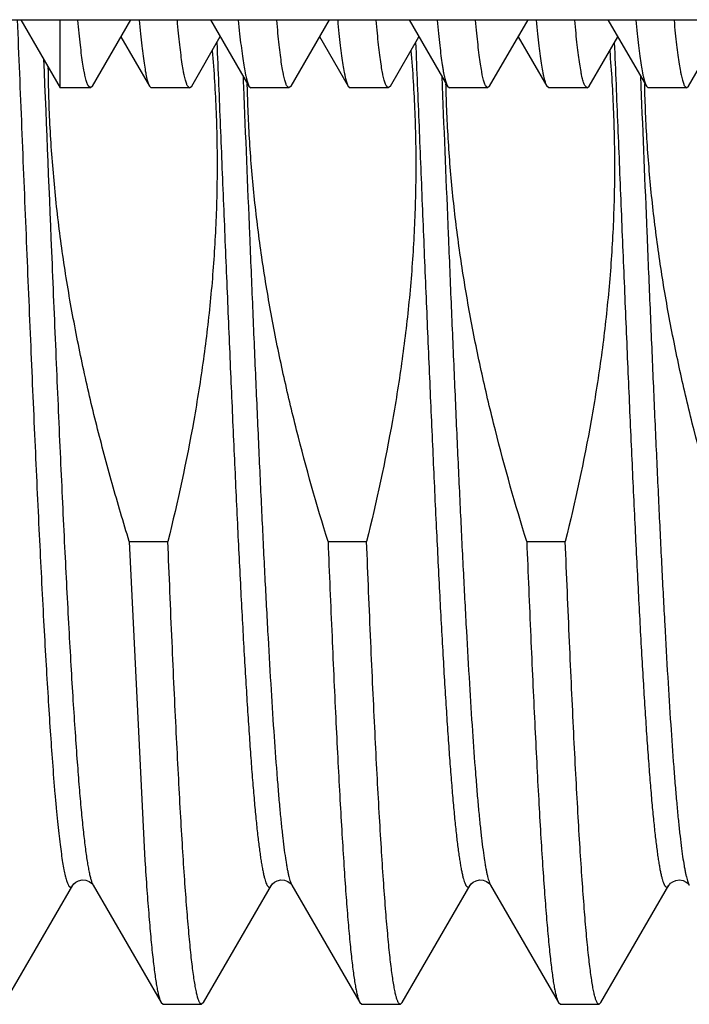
# Model space of a CAD drawing. Header units: inches. Extents: x 0.2 to 16.8, y 0.2 to 10.8.
# Tile 9 of 98: x 2.1405 to 2.2107, y 5.6192 to 5.7224. Entities that reach past the tile are written whole.
import ezdxf

# ---------------------------------------------------------------- set-up
doc = ezdxf.new("R2010")
doc.units = ezdxf.units.IN
doc.header["$LTSCALE"] = 0.935
doc.header["$MEASUREMENT"] = 0
doc.layers.get('0').update_dxf_attribs({"linetype": 'CONTINUOUS'})

msp = doc.modelspace()

# ---------------------------------------------------------------- linework, layer by layer
at = {"color": 7, "linetype": 'CONTINUOUS'}
for p, q in [((2.1175032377, 5.7224409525), (2.2432286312, 5.7224409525)), ((2.140649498, 5.7224409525), (2.1447698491, 5.715304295)), ((2.1447698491, 5.715304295), (2.1447698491, 5.7224409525)), ((2.1481467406, 5.7154873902), (2.152170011, 5.7224409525)), ((2.160530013, 5.7224409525), (2.1645639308, 5.7154711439)), ((2.168973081, 5.7154930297), (2.1729940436, 5.7224409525)), ((2.1813397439, 5.7224409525), (2.1853617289, 5.71548997)), ((2.1897932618, 5.7154888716), (2.1938172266, 5.7224409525)), ((2.2021971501, 5.7224409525), (2.2062297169, 5.7154739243)), ((2.2106240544, 5.7154706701), (2.2146571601, 5.7224409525)), ((2.1511319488, 5.7206470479), (2.154128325, 5.7154674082)), ((2.1585613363, 5.715491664), (2.1615564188, 5.7206677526)), ((2.1719689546, 5.720669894), (2.1749670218, 5.7154904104)), ((2.1793833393, 5.7154919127), (2.1823723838, 5.7206565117)), ((2.1927897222, 5.720665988), (2.195798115, 5.71546582)), ((2.2002269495, 5.7154815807), (2.2032254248, 5.7206646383)), ((2.1479371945, 5.715304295), (2.1447698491, 5.715304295)), ((2.1479371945, 5.715304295), (2.147698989, 5.7155217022)), ((2.1481471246, 5.7154873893), (2.1479371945, 5.715304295)), ((2.1541284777, 5.7154674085), (2.1543189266, 5.715304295)), ((2.1583440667, 5.715304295), (2.1543189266, 5.715304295)), ((2.1583440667, 5.715304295), (2.1580994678, 5.7155431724)), ((2.1583440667, 5.715304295), (2.1585614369, 5.7154916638)), ((2.1643894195, 5.7154674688), (2.1643836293, 5.7157350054)), ((2.1643933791, 5.7152966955), (2.1643894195, 5.7154674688)), ((2.1645639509, 5.7154711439), (2.1647552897, 5.715304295)), ((2.1687552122, 5.715304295), (2.1647552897, 5.715304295)), ((2.1687552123, 5.715304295), (2.1685127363, 5.7155431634)), ((2.168973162, 5.7154930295), (2.1687552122, 5.715304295)), ((2.1749669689, 5.7154904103), (2.175180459, 5.715304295)), ((2.179167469, 5.715304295), (2.175180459, 5.715304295)), ((2.179167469, 5.715304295), (2.1789279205, 5.7155431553)), ((2.1793834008, 5.7154919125), (2.179167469, 5.715304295)), ((2.1852217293, 5.7154870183), (2.1852172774, 5.7156919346)), ((2.1852261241, 5.7152969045), (2.1852217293, 5.7154870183)), ((2.1853616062, 5.7154899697), (2.1855779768, 5.715304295)), ((2.1895814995, 5.715304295), (2.1855779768, 5.715304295)), ((2.1895814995, 5.715304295), (2.1893450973, 5.7155431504)), ((2.1897933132, 5.7154888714), (2.1895814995, 5.715304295)), ((2.1959861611, 5.715304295), (2.1957982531, 5.7154658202)), ((2.2000174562, 5.715304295), (2.1959861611, 5.715304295)), ((2.2000174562, 5.715304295), (2.1997800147, 5.7155359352)), ((2.2000174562, 5.715304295), (2.2002267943, 5.7154815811)), ((2.2060548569, 5.7154702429), (2.2060490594, 5.7157383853)), ((2.2060588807, 5.7152966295), (2.2060548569, 5.7154702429)), ((2.2062297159, 5.7154739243), (2.206423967, 5.715304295)), ((2.210431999, 5.715304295), (2.206423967, 5.715304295)), ((2.2102012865, 5.7155431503), (2.210431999, 5.715304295)), ((2.210431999, 5.715304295), (2.2106239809, 5.7154706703)), ((2.1520166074, 5.6677249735), (2.156058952, 5.6677249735)), ((2.1520166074, 5.6677249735), (2.1536484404, 5.6342848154)), ((2.1728493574, 5.6677249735), (2.176891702, 5.6677249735)), ((2.1936821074, 5.6677249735), (2.197724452, 5.6677249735)), ((2.1389685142, 5.6193670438), (2.1460951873, 5.6316842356)), ((2.1482265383, 5.6316842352), (2.1553532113, 5.6193670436)), ((2.1598012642, 5.6193670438), (2.1669279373, 5.6316842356)), ((2.1690592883, 5.6316842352), (2.1761859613, 5.6193670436)), ((2.1806340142, 5.6193670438), (2.1877606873, 5.6316842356)), ((2.1898920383, 5.6316842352), (2.1970187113, 5.6193670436)), ((2.2014667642, 5.6193670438), (2.2085934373, 5.6316842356)), ((2.210708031, 5.6317108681), (2.2107246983, 5.6316843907)), ((2.1553532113, 5.6193670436), (2.1555560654, 5.6191916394)), ((2.1555560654, 5.6191916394), (2.15959841, 5.6191916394)), ((2.1598012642, 5.6193670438), (2.15959841, 5.6191916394)), ((2.1761859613, 5.6193670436), (2.1763888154, 5.6191916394)), ((2.1763888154, 5.6191916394), (2.18043116, 5.6191916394)), ((2.1806340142, 5.6193670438), (2.18043116, 5.6191916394)), ((2.1970187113, 5.6193670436), (2.1972215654, 5.6191916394)), ((2.1972215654, 5.6191916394), (2.20126391, 5.6191916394)), ((2.2014667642, 5.6193670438), (2.20126391, 5.6191916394))]:
    msp.add_line(p, q, dxfattribs=at)
at = {"color": 9, "linetype": 'CONTINUOUS'}
for p, q in [((2.1639373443, 5.7165548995), (2.1639650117, 5.7158757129)), ((2.1847718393, 5.7165120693), (2.1848143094, 5.7154693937)), ((2.2056027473, 5.7165572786), (2.2056477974, 5.7154512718)), ((2.1639650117, 5.7158757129), (2.1639824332, 5.715447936)), ((2.2106513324, 5.631831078), (2.2107246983, 5.6316843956))]:
    msp.add_line(p, q, dxfattribs=at)
at = {"color": 7, "linetype": 'CONTINUOUS'}
for points in [[(2.1460952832, 5.6316844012), (2.1461189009, 5.6317210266), (2.1462073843, 5.631828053), (2.1463949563, 5.631987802), (2.1466995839, 5.6321472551), (2.1470753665, 5.6322295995), (2.1474559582, 5.6321977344), (2.1478061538, 5.6320626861), (2.1480490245, 5.6318912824), (2.1481762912, 5.631756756), (2.148224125, 5.6316883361), (2.14822669, 5.6316839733)], [(2.1669280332, 5.6316844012), (2.1669516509, 5.6317210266), (2.1670401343, 5.631828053), (2.1672277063, 5.631987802), (2.1675323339, 5.6321472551), (2.1679081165, 5.6322295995), (2.1682887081, 5.6321977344), (2.1686389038, 5.6320626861), (2.1688817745, 5.6318912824), (2.1690090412, 5.631756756), (2.169056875, 5.6316883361), (2.16905944, 5.6316839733)], [(2.1877607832, 5.6316844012), (2.1877844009, 5.6317210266), (2.1878728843, 5.631828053), (2.1880604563, 5.631987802), (2.1883650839, 5.6321472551), (2.1887408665, 5.6322295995), (2.1891214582, 5.6321977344), (2.1894716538, 5.6320626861), (2.1897145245, 5.6318912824), (2.1898417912, 5.631756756), (2.189889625, 5.6316883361), (2.18989219, 5.6316839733)], [(2.2085932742, 5.6316839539), (2.20859685, 5.6316899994), (2.2086447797, 5.6317581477), (2.2087670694, 5.6318877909), (2.2089960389, 5.6320527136), (2.2093284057, 5.6321888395), (2.2096985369, 5.6322319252), (2.210069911, 5.6321650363), (2.2103862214, 5.6320138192)], [(2.2103862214, 5.6320138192), (2.2105905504, 5.631850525), (2.210691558, 5.6317343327), (2.210708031, 5.6317108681)]]:
    msp.add_lwpolyline(points, dxfattribs=at)
at = {"color": 9, "linetype": 'CONTINUOUS'}
for points, knots in [([(2.1402658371, 5.7224474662), (2.1404202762, 5.7186791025), (2.1407261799, 5.7111538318), (2.1411827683, 5.6999557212), (2.1416391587, 5.68900827), (2.1420951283, 5.6785227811), (2.1425504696, 5.6687016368), (2.1429394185, 5.6610203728), (2.1432546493, 5.6553487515), (2.143483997, 5.6514986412), (2.143713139, 5.6479453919), (2.1438733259, 5.6456780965), (2.1439541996, 5.6445969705)], [0, 0, 0, 0, 0.1451694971, 0.2898937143, 0.4313835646, 0.56691274, 0.6938707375, 0.809813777, 0.8629487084, 0.9125130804, 0.9582702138, 1, 1, 1, 1]), ([(2.1611966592, 5.7200506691), (2.1613163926, 5.7171202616), (2.1615544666, 5.7112659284), (2.1619105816, 5.7025282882), (2.1622666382, 5.6939120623), (2.1626225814, 5.685517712), (2.1629783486, 5.6774431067), (2.1633338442, 5.669782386), (2.1636889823, 5.6626248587), (2.1639917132, 5.6570135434), (2.164236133, 5.6528382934), (2.1644146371, 5.6499635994), (2.164593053, 5.6472726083), (2.1647713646, 5.6447731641), (2.1649495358, 5.6424725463), (2.1651275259, 5.6403774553), (2.1653052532, 5.6384939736), (2.1654826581, 5.6368275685), (2.1656356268, 5.6355774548), (2.1657596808, 5.6346898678), (2.1658488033, 5.6341089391), (2.1659378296, 5.6335854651), (2.1660267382, 5.6331198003), (2.1661154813, 5.6327122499), (2.1662039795, 5.6323629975), (2.1662921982, 5.6320722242), (2.1663692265, 5.6318677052), (2.1664323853, 5.6317346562), (2.1664768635, 5.6316556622), (2.1665213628, 5.6315912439), (2.1665660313, 5.6315413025), (2.1666111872, 5.6315057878), (2.1666573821, 5.6314850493), (2.1667046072, 5.6314802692), (2.1667514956, 5.631491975), (2.1667971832, 5.6315190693), (2.1668420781, 5.6315606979), (2.1668866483, 5.6316167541), (2.1669140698, 5.6316602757), (2.1669279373, 5.6316842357)], [0, 0, 0, 0, 0.0985968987, 0.1969741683, 0.29398663, 0.3885051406, 0.4794296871, 0.5657026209, 0.646320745, 0.7203476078, 0.7546176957, 0.7869247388, 0.8171752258, 0.845281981, 0.8711644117, 0.8947486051, 0.9159678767, 0.9347635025, 0.9510850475, 0.9583048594, 0.9648918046, 0.970842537, 0.9761548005, 0.9808279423, 0.984862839, 0.9882635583, 0.9910395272, 0.9921992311, 0.9932118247, 0.994084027, 0.994826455, 0.9954564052, 0.9960020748, 0.9965061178, 0.9970216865, 0.9975987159, 0.9982735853, 0.9990693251, 1, 1, 1, 1]), ([(2.1820288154, 5.7200652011), (2.1821485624, 5.7171345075), (2.1823866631, 5.71127955), (2.1827428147, 5.7025409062), (2.1830989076, 5.6939235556), (2.1834548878, 5.6855279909), (2.183810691, 5.6774521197), (2.1841662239, 5.6697901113), (2.184521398, 5.6626313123), (2.1848241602, 5.6570189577), (2.185068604, 5.6528429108), (2.1852471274, 5.6499676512), (2.1854255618, 5.647276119), (2.1856038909, 5.6447761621), (2.185782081, 5.6424750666), (2.1859600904, 5.6403795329), (2.1861378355, 5.6384956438), (2.1863152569, 5.6368288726), (2.1864682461, 5.6355784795), (2.1865923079, 5.6346906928), (2.1866814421, 5.6341096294), (2.186770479, 5.6335860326), (2.1868593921, 5.6331202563), (2.1869481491, 5.6327126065), (2.1870366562, 5.6323632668), (2.1871248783, 5.6320724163), (2.1872019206, 5.6318678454), (2.1872650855, 5.6317347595), (2.1873095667, 5.6316557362), (2.1873540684, 5.6315912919), (2.1873987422, 5.6315413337), (2.1874439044, 5.6315058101), (2.1874901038, 5.6314850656), (2.1875373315, 5.6314802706), (2.1875842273, 5.6314919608), (2.187629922, 5.631519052), (2.1876748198, 5.6315606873), (2.187719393, 5.6316167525), (2.1877468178, 5.6316602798), (2.1877606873, 5.6316842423)], [0, 0, 0, 0, 0.0985904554, 0.1969630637, 0.2939724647, 0.3884892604, 0.4794133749, 0.5656867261, 0.6463061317, 0.7203347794, 0.7546059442, 0.7869139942, 0.8171656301, 0.8452736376, 0.8711571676, 0.8947424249, 0.9159628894, 0.9347595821, 0.9510819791, 0.958302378, 0.9648896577, 0.9708407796, 0.9761535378, 0.9808269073, 0.9848621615, 0.988263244, 0.991039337, 0.9921991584, 0.9932119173, 0.9940842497, 0.9948267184, 0.9954566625, 0.9960023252, 0.9965063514, 0.9970218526, 0.9975988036, 0.998273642, 0.999069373, 1, 1, 1, 1]), ([(2.2028624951, 5.720042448), (2.2029822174, 5.717112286), (2.2032202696, 5.7112584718), (2.203576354, 5.7025216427), (2.2039323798, 5.6939062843), (2.2042882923, 5.6855128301), (2.204644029, 5.6774391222), (2.2049994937, 5.6697792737), (2.2053546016, 5.6626225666), (2.2056573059, 5.6570118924), (2.2059017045, 5.6528371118), (2.2060801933, 5.6499627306), (2.2062585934, 5.6472720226), (2.2064368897, 5.6447728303), (2.2066150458, 5.6424724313), (2.2067930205, 5.6403775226), (2.2069707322, 5.6384941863), (2.2071481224, 5.6368278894), (2.2073010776, 5.6355778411), (2.2074251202, 5.6346902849), (2.2075142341, 5.6341093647), (2.2076032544, 5.633585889), (2.2076921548, 5.6331202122), (2.2077808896, 5.6327126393), (2.2078693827, 5.6323633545), (2.2079575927, 5.6320725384), (2.2080346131, 5.6318679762), (2.2080977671, 5.6317348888), (2.2081422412, 5.6316558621), (2.2081867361, 5.6315914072), (2.2082313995, 5.6315414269), (2.2082765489, 5.6315058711), (2.2083227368, 5.6314850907), (2.2083699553, 5.6314802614), (2.2084168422, 5.6314919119), (2.2084625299, 5.6315189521), (2.2085074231, 5.6315605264), (2.2085519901, 5.6316165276), (2.208579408, 5.6316600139), (2.2085932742, 5.6316839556)], [0, 0, 0, 0, 0.0985980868, 0.1969755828, 0.2939875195, 0.3885049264, 0.4794280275, 0.5656993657, 0.6463159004, 0.7203414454, 0.7546109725, 0.7869175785, 0.8171678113, 0.845274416, 0.8711568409, 0.8947412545, 0.9159609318, 0.9347571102, 0.9510794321, 0.958299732, 0.9648872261, 0.9708384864, 0.9761514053, 0.9808252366, 0.9848608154, 0.9882623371, 0.9910391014, 0.9921991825, 0.9932121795, 0.9940847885, 0.9948275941, 0.995457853, 0.9960037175, 0.9965078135, 0.9970232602, 0.9976000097, 0.998274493, 0.9990697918, 1, 1, 1, 1]), ([(2.1430329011, 5.7183135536), (2.1433253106, 5.711145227), (2.1437554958, 5.7005028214), (2.1443427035, 5.68654271), (2.1447781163, 5.6766464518), (2.145212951, 5.6673881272), (2.1455842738, 5.6601469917), (2.1458849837, 5.6547942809), (2.1461039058, 5.6511515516), (2.1463226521, 5.6477806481), (2.1464752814, 5.6456262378), (2.1465522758, 5.6445969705)], [0, 0, 0, 0, 0.2916253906, 0.4329529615, 0.5679617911, 0.6942840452, 0.8097058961, 0.8626895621, 0.912207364, 0.958044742, 1, 1, 1, 1]), ([(2.1639824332, 5.715447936), (2.1641933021, 5.7102697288), (2.1645066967, 5.7025501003), (2.1649303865, 5.6923523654), (2.1652461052, 5.6849401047), (2.1655617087, 5.6777840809), (2.1658771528, 5.670949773), (2.166192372, 5.6644997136), (2.1665072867, 5.6584929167), (2.1668217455, 5.6529843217), (2.1671356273, 5.6480243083), (2.1674055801, 5.6442555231), (2.1676245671, 5.6415487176), (2.1677823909, 5.6397602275), (2.1679400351, 5.6381392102), (2.1680974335, 5.6366893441), (2.1682545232, 5.6354139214), (2.1683901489, 5.6344621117), (2.1685002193, 5.6337904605), (2.1685791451, 5.6333538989), (2.1686579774, 5.6329628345), (2.1687366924, 5.632617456), (2.1688152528, 5.6323179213), (2.1688936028, 5.6320642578), (2.1689716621, 5.6318565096), (2.1690294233, 5.6317358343), (2.1690592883, 5.6316842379)], [0, 0, 0, 0, 0.1851143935, 0.275965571, 0.3645684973, 0.4501139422, 0.5318209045, 0.6089437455, 0.6807790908, 0.7466726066, 0.8060253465, 0.8582996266, 0.8816325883, 0.9030253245, 0.9224305, 0.9398061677, 0.9551161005, 0.9683300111, 0.9741439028, 0.9794260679, 0.9841755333, 0.9883922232, 0.9920772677, 0.9952342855, 0.9978705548, 1, 1, 1, 1]), ([(2.1848143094, 5.7154693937), (2.1850252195, 5.710290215), (2.1853386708, 5.7025690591), (2.1857624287, 5.6923692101), (2.1860782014, 5.6849552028), (2.1863938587, 5.6777973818), (2.1867093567, 5.6709612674), (2.1870246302, 5.6645094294), (2.1873395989, 5.658500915), (2.1876541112, 5.6529906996), (2.1879680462, 5.648029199), (2.1882380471, 5.6442592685), (2.1884570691, 5.6415516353), (2.1886149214, 5.6397625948), (2.1887725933, 5.6381410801), (2.1889300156, 5.6366907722), (2.1890871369, 5.6354149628), (2.1892227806, 5.6344628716), (2.189332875, 5.6337910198), (2.1894118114, 5.633354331), (2.1894906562, 5.6329631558), (2.1895693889, 5.632617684), (2.1896479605, 5.632318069), (2.18972632, 5.6320643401), (2.1898043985, 5.631856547), (2.1898621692, 5.6317358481), (2.1898920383, 5.6316842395)], [0, 0, 0, 0, 0.1851017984, 0.2759496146, 0.3645508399, 0.4500960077, 0.5318037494, 0.6089281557, 0.6807657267, 0.7466618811, 0.8060172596, 0.858294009, 0.881628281, 0.9030220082, 0.9224281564, 0.9398047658, 0.9551152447, 0.9683297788, 0.974143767, 0.979426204, 0.984175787, 0.988392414, 0.9920775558, 0.9952345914, 0.9978706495, 1, 1, 1, 1]), ([(2.2056477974, 5.7154512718), (2.2058556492, 5.7103471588), (2.2061646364, 5.7027364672), (2.2065821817, 5.6926797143), (2.2068933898, 5.6853626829), (2.2072044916, 5.6782907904), (2.2075154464, 5.6715268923), (2.2078261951, 5.665131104), (2.2081366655, 5.6591602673), (2.2084467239, 5.6536674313), (2.2087562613, 5.6487013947), (2.209022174, 5.6449133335), (2.209237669, 5.6421792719), (2.2093932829, 5.6403613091), (2.2095487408, 5.638704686), (2.2097040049, 5.637213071), (2.2098589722, 5.6358897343), (2.2100135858, 5.6347375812), (2.2101474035, 5.6338863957), (2.2102562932, 5.6332934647), (2.2103339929, 5.6329142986), (2.2104115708, 5.6325795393), (2.2104889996, 5.6322893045), (2.2105662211, 5.6320436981), (2.2106224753, 5.6318965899), (2.2106513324, 5.631831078)], [0, 0, 0, 0, 0.1828157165, 0.2725932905, 0.3602178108, 0.4449119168, 0.5259245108, 0.6025374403, 0.6740719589, 0.7398950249, 0.7994252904, 0.8521386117, 0.8757921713, 0.8975738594, 0.9174365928, 0.9353384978, 0.9512426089, 0.9651175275, 0.9769388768, 0.9820740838, 0.9866908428, 0.9907891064, 0.9943702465, 0.9974381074, 1, 1, 1, 1]), ([(2.1439541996, 5.6445969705), (2.144037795, 5.6434794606), (2.1441656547, 5.6418612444), (2.1443501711, 5.6397831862), (2.144483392, 5.6384012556), (2.1446164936, 5.6371406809), (2.1447494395, 5.6360034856), (2.1448821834, 5.6349915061), (2.1450146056, 5.6341063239), (2.1451466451, 5.6333493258), (2.1452613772, 5.6328000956), (2.1453551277, 5.6324264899), (2.1454215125, 5.632194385), (2.1454877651, 5.6319950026), (2.1455538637, 5.6318282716), (2.1456198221, 5.6316941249), (2.1456777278, 5.6316042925), (2.1457251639, 5.6315503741), (2.1457673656, 5.6315127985), (2.1458135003, 5.6314874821), (2.1458609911, 5.6314811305), (2.1459084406, 5.631486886), (2.1459546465, 5.6315116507), (2.145996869, 5.6315487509), (2.1460443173, 5.6316021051), (2.1460752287, 5.6316497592), (2.1460951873, 5.6316842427)], [0, 0, 0, 0, 0.2454741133, 0.3555648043, 0.4569856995, 0.5495853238, 0.6332236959, 0.7077777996, 0.7731493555, 0.8292647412, 0.8760845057, 0.8960121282, 0.9136289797, 0.9289532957, 0.9420184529, 0.9528845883, 0.9616606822, 0.9653301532, 0.968573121, 0.9740385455, 0.9765016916, 0.978961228, 0.9844006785, 0.9876246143, 0.991272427, 1, 1, 1, 1]), ([(2.1465522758, 5.6445969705), (2.1466186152, 5.6437101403), (2.1467499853, 5.6420305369), (2.1469573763, 5.6396564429), (2.1471643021, 5.637574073), (2.1473431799, 5.6360257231), (2.1474886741, 5.6349395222), (2.1475926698, 5.6342401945), (2.1476965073, 5.6336191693), (2.1478001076, 5.6330770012), (2.1479034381, 5.6326141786), (2.1479932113, 5.6322792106), (2.1480664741, 5.6320520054), (2.1481184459, 5.631910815), (2.1481703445, 5.6317896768), (2.148207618, 5.6317169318), (2.1482265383, 5.6316842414)], [0, 0, 0, 0, 0.2043835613, 0.3871861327, 0.5476893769, 0.6853050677, 0.7453727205, 0.7995462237, 0.8477869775, 0.890070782, 0.9263871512, 0.9567549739, 0.9697268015, 0.9812404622, 0.991319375, 1, 1, 1, 1])]:
    msp.add_open_spline(points, degree=3, knots=knots, dxfattribs=at)
at = {"color": 7, "linetype": 'CONTINUOUS'}
for points, knots in [([(2.147698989, 5.7155217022), (2.1476728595, 5.7155696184), (2.1476224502, 5.7156796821), (2.1475544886, 5.7158667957), (2.1474868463, 5.7160916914), (2.1474192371, 5.7163543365), (2.1473516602, 5.7166547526), (2.1472570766, 5.7171296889), (2.1471422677, 5.717817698), (2.1470116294, 5.7187556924), (2.1468820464, 5.7198411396), (2.1467532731, 5.7210723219), (2.1466721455, 5.7219419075), (2.1466312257, 5.7224006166)], [0, 0, 0, 0, 0.0234522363, 0.05190198, 0.0854982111, 0.1243248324, 0.1684200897, 0.2177969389, 0.3323983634, 0.4680826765, 0.6247195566, 0.8021079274, 1, 1, 1, 1]), ([(2.1530478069, 5.722385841), (2.1530925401, 5.7219159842), (2.1531807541, 5.7210267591), (2.1533184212, 5.7197701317), (2.1534538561, 5.7186672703), (2.1535870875, 5.717720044), (2.1537014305, 5.7170293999), (2.1537941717, 5.7165564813), (2.1538597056, 5.7162607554), (2.1539249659, 5.716004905), (2.1539900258, 5.7157889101), (2.154054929, 5.7156127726), (2.1541032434, 5.7155107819), (2.1541283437, 5.7154674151)], [0, 0, 0, 0, 0.2016543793, 0.3817804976, 0.5400965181, 0.6763725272, 0.7904456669, 0.8391345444, 0.8822608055, 0.9198426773, 0.9519251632, 0.978591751, 1, 1, 1, 1]), ([(2.1580994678, 5.7155431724), (2.1580742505, 5.7155927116), (2.1580252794, 5.7157054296), (2.15795866, 5.7158957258), (2.157892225, 5.7161229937), (2.1578260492, 5.7163872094), (2.1577601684, 5.7166883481), (2.1576682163, 5.7171625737), (2.1575564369, 5.7178474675), (2.1574287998, 5.7187790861), (2.157301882, 5.7198547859), (2.1571752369, 5.7210728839), (2.1570949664, 5.7219326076), (2.1570543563, 5.7223858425)], [0, 0, 0, 0, 0.0240280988, 0.05302854, 0.0871110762, 0.1263380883, 0.1707432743, 0.2203414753, 0.335125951, 0.4706476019, 0.6267721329, 0.8033032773, 1, 1, 1, 1]), ([(2.163442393, 5.7223858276), (2.1634873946, 5.7219168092), (2.1635770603, 5.7210290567), (2.1637192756, 5.7197744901), (2.1638608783, 5.7186730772), (2.1640011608, 5.7177266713), (2.1641216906, 5.7170363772), (2.1642190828, 5.7165634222), (2.1642876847, 5.7162673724), (2.1643556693, 5.7160110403), (2.1644229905, 5.715794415), (2.1644895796, 5.7156175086), (2.1645386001, 5.7155149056), (2.1645638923, 5.7154711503)], [0, 0, 0, 0, 0.201208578, 0.3810233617, 0.5391642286, 0.675400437, 0.7895643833, 0.8383452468, 0.8815924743, 0.9193214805, 0.9515718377, 0.9784177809, 1, 1, 1, 1]), ([(2.1685127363, 5.7155431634), (2.1684877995, 5.7155927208), (2.1684394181, 5.7157054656), (2.168373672, 5.7158957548), (2.1683081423, 5.7161230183), (2.1682428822, 5.7163872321), (2.1681779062, 5.7166883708), (2.1680871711, 5.7171626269), (2.1679767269, 5.7178475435), (2.1678502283, 5.7187791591), (2.1677238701, 5.719854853), (2.1675970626, 5.7210729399), (2.1675161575, 5.7219326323), (2.1674750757, 5.7223858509)], [0, 0, 0, 0, 0.0239866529, 0.0529528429, 0.0870077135, 0.1262131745, 0.1706025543, 0.220190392, 0.3349696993, 0.4705053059, 0.6266614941, 0.8032404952, 1, 1, 1, 1]), ([(2.1738614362, 5.7223858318), (2.1739028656, 5.7219212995), (2.1739852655, 5.7210414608), (2.1741173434, 5.719797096), (2.1742521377, 5.7187028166), (2.174389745, 5.7177604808), (2.1745106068, 5.7170716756), (2.1746096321, 5.7165983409), (2.1746800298, 5.716300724), (2.174750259, 5.7160420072), (2.174820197, 5.7158221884), (2.1748896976, 5.71564128), (2.1749407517, 5.7155358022), (2.1749670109, 5.7154904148)], [0, 0, 0, 0, 0.1996990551, 0.3783810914, 0.5358047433, 0.6717711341, 0.7861268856, 0.8351804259, 0.8788199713, 0.9170619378, 0.9499463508, 0.9775471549, 1, 1, 1, 1]), ([(2.1789279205, 5.7155431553), (2.1789033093, 5.7155927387), (2.1788555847, 5.7157055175), (2.1787907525, 5.7158957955), (2.1787261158, 5.7161230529), (2.178661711, 5.7163872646), (2.1785975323, 5.716688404), (2.1785077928, 5.7171626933), (2.1783982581, 5.7178476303), (2.1782722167, 5.7187792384), (2.1781456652, 5.7198549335), (2.1780177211, 5.7210730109), (2.1779352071, 5.7219326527), (2.1778932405, 5.7223858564)], [0, 0, 0, 0, 0.0239382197, 0.0528665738, 0.0868922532, 0.1260758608, 0.1704498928, 0.2200283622, 0.3348055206, 0.4703579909, 0.6265471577, 0.8031753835, 1, 1, 1, 1]), ([(2.1842985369, 5.722385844), (2.1843407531, 5.7219212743), (2.1844239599, 5.72104142), (2.1845541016, 5.7197969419), (2.1846832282, 5.718702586), (2.1847945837, 5.7178858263), (2.1848852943, 5.7173092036), (2.1849506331, 5.7169340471), (2.1850163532, 5.7165976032), (2.1850825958, 5.716299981), (2.1851495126, 5.7160412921), (2.1852170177, 5.7158215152), (2.1852849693, 5.7156406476), (2.1853355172, 5.715535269), (2.1853616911, 5.7154899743)], [0, 0, 0, 0, 0.199960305, 0.378830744, 0.5363475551, 0.672299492, 0.7321431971, 0.7865503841, 0.8355235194, 0.8790744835, 0.9172292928, 0.9500354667, 0.9775756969, 1, 1, 1, 1]), ([(2.1893450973, 5.7155431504), (2.1893208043, 5.7155927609), (2.1892737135, 5.7157055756), (2.1892097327, 5.715895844), (2.1891458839, 5.7161230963), (2.189082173, 5.716387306), (2.1890185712, 5.7166884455), (2.1889294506, 5.7171627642), (2.1888202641, 5.7178477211), (2.1886938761, 5.718779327), (2.1885659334, 5.719854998), (2.1884356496, 5.7210730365), (2.1883511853, 5.7219326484), (2.1883082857, 5.7223858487)], [0, 0, 0, 0, 0.0238898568, 0.0527809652, 0.086778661, 0.1259422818, 0.1703032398, 0.2198745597, 0.3346526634, 0.4702238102, 0.6264479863, 0.8031230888, 1, 1, 1, 1]), ([(2.1957981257, 5.715465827), (2.1957731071, 5.7155090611), (2.1957249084, 5.7156108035), (2.1956600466, 5.7157865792), (2.1955948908, 5.7160022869), (2.1955294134, 5.7162579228), (2.1954635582, 5.716553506), (2.195370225, 5.7170263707), (2.1952549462, 5.7177171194), (2.1951204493, 5.718664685), (2.194983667, 5.7197681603), (2.194844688, 5.7210256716), (2.1947557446, 5.7219155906), (2.1947106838, 5.7223858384)], [0, 0, 0, 0, 0.0213338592, 0.0479415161, 0.0799778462, 0.1175245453, 0.1606254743, 0.2092981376, 0.3233641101, 0.4596641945, 0.6180332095, 0.7982395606, 1, 1, 1, 1]), ([(2.1997800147, 5.7155359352), (2.1997547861, 5.7155850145), (2.1997055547, 5.7156968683), (2.1996381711, 5.7158859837), (2.1995706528, 5.7161123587), (2.1995033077, 5.7163759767), (2.1994362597, 5.7166768), (2.1993425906, 5.7171511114), (2.1992285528, 5.7178367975), (2.1990981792, 5.718770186), (2.1989687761, 5.7198487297), (2.198840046, 5.7210707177), (2.1987588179, 5.7219334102), (2.1987178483, 5.7223883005)], [0, 0, 0, 0, 0.023809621, 0.0526375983, 0.0865810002, 0.1256942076, 0.1700089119, 0.2195419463, 0.3342771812, 0.469856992, 0.6261437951, 0.8029388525, 1, 1, 1, 1]), ([(2.2051052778, 5.7223858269), (2.2051498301, 5.7219174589), (2.2052388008, 5.7210308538), (2.2053805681, 5.7197778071), (2.2055222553, 5.718677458), (2.2056630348, 5.7177316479), (2.2057842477, 5.7170415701), (2.205882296, 5.7165685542), (2.2059514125, 5.7162722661), (2.2060199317, 5.7160155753), (2.2060877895, 5.7157984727), (2.2061548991, 5.7156209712), (2.2062042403, 5.7155179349), (2.2062296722, 5.7154739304)], [0, 0, 0, 0, 0.2009690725, 0.3806100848, 0.5386448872, 0.6748441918, 0.7890417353, 0.8378661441, 0.8811748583, 0.9189832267, 0.9513304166, 0.9782898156, 1, 1, 1, 1]), ([(2.2091240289, 5.7223858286), (2.2091662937, 5.7219325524), (2.2092504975, 5.7210727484), (2.2093846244, 5.7198546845), (2.2095193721, 5.7187790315), (2.2096542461, 5.7178474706), (2.2097710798, 5.7171626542), (2.2098657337, 5.7166884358), (2.2099327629, 5.7163873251), (2.209999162, 5.7161231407), (2.2100648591, 5.7158959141), (2.2101298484, 5.7157056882), (2.2101770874, 5.7155928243), (2.2102012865, 5.7155431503)], [0, 0, 0, 0, 0.1966910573, 0.3732537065, 0.5294404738, 0.6650441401, 0.7799117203, 0.8295413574, 0.8739623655, 0.9131798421, 0.9472175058, 0.9761266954, 1, 1, 1, 1]), ([(2.1607129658, 5.7191916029), (2.1608939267, 5.7170361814), (2.1611602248, 5.7127166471), (2.1612637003, 5.7062262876), (2.1610700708, 5.699737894), (2.1605861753, 5.6932648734), (2.1598257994, 5.6868185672), (2.1584689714, 5.678272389), (2.1570980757, 5.6719237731), (2.156058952, 5.6677249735)], [0, 0, 0, 0, 0.1250036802, 0.2500072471, 0.3750108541, 0.5000147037, 0.625018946, 0.7500237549, 1, 1, 1, 1]), ([(2.1815444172, 5.7192070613), (2.1817256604, 5.7170510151), (2.1819924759, 5.7127302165), (2.1820965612, 5.706237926), (2.1819033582, 5.6997475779), (2.1814196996, 5.6932725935), (2.180659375, 5.6868243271), (2.1793023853, 5.6782755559), (2.1779311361, 5.6719250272), (2.176891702, 5.6677249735)], [0, 0, 0, 0, 0.1250036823, 0.2500072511, 0.37501086, 0.5000147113, 0.625018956, 0.7500237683, 1, 1, 1, 1]), ([(2.2023791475, 5.7191834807), (2.20255996, 5.7170283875), (2.2028259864, 5.7127095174), (2.2029291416, 5.7062201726), (2.2027352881, 5.6997328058), (2.2022512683, 5.6932608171), (2.2014908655, 5.6868155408), (2.2001341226, 5.678270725), (2.1987634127, 5.6719231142), (2.197724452, 5.6677249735)], [0, 0, 0, 0, 0.1250036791, 0.2500072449, 0.3750108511, 0.5000146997, 0.6250189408, 0.7500237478, 1, 1, 1, 1]), ([(2.1520166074, 5.6677249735), (2.1513932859, 5.6697393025), (2.1501954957, 5.6737833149), (2.1485657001, 5.6798963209), (2.1471243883, 5.6860567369), (2.1458939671, 5.692262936), (2.1448963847, 5.6985110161), (2.1441515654, 5.7047944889), (2.1436755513, 5.7111040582), (2.14354439, 5.7153207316), (2.1435259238, 5.71742918)], [0, 0, 0, 0, 0.1250011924, 0.2500020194, 0.3750025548, 0.5000026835, 0.6250024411, 0.7500018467, 0.8750009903, 1, 1, 1, 1]), ([(2.1728493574, 5.6677249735), (2.1716553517, 5.6715835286), (2.1699981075, 5.6774150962), (2.1681310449, 5.6852759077), (2.1669215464, 5.6912142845), (2.1659223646, 5.6971917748), (2.1651514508, 5.7032032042), (2.1646238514, 5.7092408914), (2.1644414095, 5.7132775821), (2.1643933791, 5.7152966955)], [0, 0, 0, 0, 0.249985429, 0.3749884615, 0.4999912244, 0.6249937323, 0.7499959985, 0.8749980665, 1, 1, 1, 1]), ([(2.1936821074, 5.6677249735), (2.1924880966, 5.6715835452), (2.1908308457, 5.6774151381), (2.1889637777, 5.6852759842), (2.187754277, 5.6912143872), (2.1867550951, 5.697191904), (2.1859841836, 5.7032033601), (2.1854565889, 5.7092410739), (2.1852741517, 5.7132777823), (2.1852261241, 5.7152969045)], [0, 0, 0, 0, 0.2499854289, 0.3749884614, 0.4999912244, 0.6249937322, 0.7499959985, 0.8749980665, 1, 1, 1, 1]), ([(2.2145148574, 5.6677249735), (2.2133208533, 5.6715835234), (2.2116636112, 5.6774150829), (2.2097965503, 5.6852758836), (2.2085870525, 5.691214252), (2.2075878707, 5.697191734), (2.2068169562, 5.703203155), (2.2062893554, 5.7092408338), (2.2061069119, 5.7132775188), (2.2060588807, 5.7152966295)], [0, 0, 0, 0, 0.2499854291, 0.3749884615, 0.4999912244, 0.6249937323, 0.7499959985, 0.8749980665, 1, 1, 1, 1]), ([(2.15959841, 5.6191916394), (2.1595891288, 5.6191916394), (2.1595700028, 5.6191939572), (2.1595418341, 5.6192041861), (2.1595139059, 5.6192209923), (2.1594746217, 5.6192539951), (2.159426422, 5.6193135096), (2.1593718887, 5.6194060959), (2.1593172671, 5.6195242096), (2.159262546, 5.6196679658), (2.1592077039, 5.6198374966), (2.1591300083, 5.6201139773), (2.1590351, 5.6205248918), (2.1589260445, 5.6210958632), (2.1588166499, 5.6217688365), (2.1587069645, 5.6225431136), (2.1585970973, 5.623417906), (2.158487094, 5.6243922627), (2.1583769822, 5.6254651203), (2.1582241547, 5.627088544), (2.1580355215, 5.6293545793), (2.1578163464, 5.6323507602), (2.1575968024, 5.6357054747), (2.1573769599, 5.6394038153), (2.1571569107, 5.6434293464), (2.1569367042, 5.6477641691), (2.1567163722, 5.6523889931), (2.156415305, 5.6590745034), (2.1562005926, 5.664216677), (2.156058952, 5.6677249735)], [0, 0, 0, 0, 0.0005704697, 0.0011714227, 0.0018290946, 0.002563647, 0.0043150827, 0.0065008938, 0.0091571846, 0.0123033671, 0.0159505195, 0.0201053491, 0.0299522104, 0.0418599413, 0.0558298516, 0.0718550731, 0.089923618, 0.1100194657, 0.1321230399, 0.1562121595, 0.210243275, 0.2718825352, 0.340862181, 0.4168798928, 0.4996008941, 0.5886596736, 0.6836623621, 0.7841872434, 1, 1, 1, 1]), ([(2.1728493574, 5.6677249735), (2.1729832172, 5.6644094), (2.1731861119, 5.6595419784), (2.1734695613, 5.6532020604), (2.1736773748, 5.648788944), (2.1738850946, 5.6446294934), (2.1740927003, 5.6407401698), (2.1743001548, 5.6371363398), (2.1745074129, 5.6338322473), (2.1747143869, 5.630840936), (2.174921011, 5.6281742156), (2.1750988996, 5.6261602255), (2.1752430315, 5.6247194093), (2.1753468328, 5.6237685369), (2.1754505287, 5.6229058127), (2.1755540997, 5.6221320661), (2.1756574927, 5.6214480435), (2.1757606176, 5.6208543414), (2.175863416, 5.6203515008), (2.1759529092, 5.619990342), (2.1760261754, 5.6197480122), (2.1760778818, 5.6195997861), (2.1761294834, 5.6194744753), (2.1761668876, 5.6194000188), (2.1761859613, 5.619367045)], [0, 0, 0, 0, 0.2051315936, 0.3011584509, 0.3923170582, 0.4782469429, 0.5586105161, 0.6330919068, 0.7013992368, 0.7632657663, 0.8184514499, 0.8667446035, 0.888248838, 0.9079644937, 0.9258745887, 0.9419639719, 0.9562212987, 0.968637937, 0.9792110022, 0.9879444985, 0.9916267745, 0.9948579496, 0.9976451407, 1, 1, 1, 1]), ([(2.18043116, 5.6191916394), (2.1804218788, 5.6191916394), (2.1804027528, 5.6191939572), (2.1803745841, 5.6192041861), (2.1803466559, 5.6192209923), (2.1803073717, 5.6192539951), (2.180259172, 5.6193135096), (2.1802046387, 5.6194060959), (2.1801500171, 5.6195242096), (2.180095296, 5.6196679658), (2.1800404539, 5.6198374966), (2.1799627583, 5.6201139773), (2.17986785, 5.6205248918), (2.1797587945, 5.6210958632), (2.1796493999, 5.6217688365), (2.1795397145, 5.6225431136), (2.1794298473, 5.623417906), (2.179319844, 5.6243922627), (2.1792097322, 5.6254651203), (2.1790569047, 5.627088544), (2.1788682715, 5.6293545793), (2.1786490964, 5.6323507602), (2.1784295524, 5.6357054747), (2.1782097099, 5.6394038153), (2.1779896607, 5.6434293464), (2.1777694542, 5.6477641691), (2.1775491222, 5.6523889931), (2.177248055, 5.6590745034), (2.1770333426, 5.664216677), (2.176891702, 5.6677249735)], [0, 0, 0, 0, 0.0005704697, 0.0011714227, 0.0018290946, 0.002563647, 0.0043150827, 0.0065008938, 0.0091571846, 0.0123033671, 0.0159505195, 0.0201053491, 0.0299522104, 0.0418599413, 0.0558298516, 0.0718550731, 0.089923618, 0.1100194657, 0.1321230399, 0.1562121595, 0.210243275, 0.2718825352, 0.340862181, 0.4168798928, 0.4996008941, 0.5886596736, 0.6836623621, 0.7841872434, 1, 1, 1, 1]), ([(2.1936821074, 5.6677249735), (2.1938159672, 5.6644094), (2.1940188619, 5.6595419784), (2.1943023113, 5.6532020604), (2.1945101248, 5.648788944), (2.1947178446, 5.6446294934), (2.1949254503, 5.6407401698), (2.1951329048, 5.6371363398), (2.1953401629, 5.6338322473), (2.1955471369, 5.630840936), (2.195753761, 5.6281742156), (2.1959316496, 5.6261602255), (2.1960757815, 5.6247194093), (2.1961795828, 5.6237685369), (2.1962832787, 5.6229058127), (2.1963868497, 5.6221320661), (2.1964902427, 5.6214480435), (2.1965933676, 5.6208543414), (2.196696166, 5.6203515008), (2.1967856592, 5.619990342), (2.1968589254, 5.6197480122), (2.1969106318, 5.6195997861), (2.1969622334, 5.6194744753), (2.1969996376, 5.6194000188), (2.1970187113, 5.619367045)], [0, 0, 0, 0, 0.2051315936, 0.3011584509, 0.3923170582, 0.4782469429, 0.5586105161, 0.6330919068, 0.7013992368, 0.7632657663, 0.8184514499, 0.8667446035, 0.888248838, 0.9079644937, 0.9258745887, 0.9419639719, 0.9562212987, 0.968637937, 0.9792110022, 0.9879444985, 0.9916267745, 0.9948579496, 0.9976451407, 1, 1, 1, 1]), ([(2.20126391, 5.6191916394), (2.2012546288, 5.6191916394), (2.2012355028, 5.6191939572), (2.2012073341, 5.6192041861), (2.2011794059, 5.6192209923), (2.2011401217, 5.6192539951), (2.201091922, 5.6193135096), (2.2010373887, 5.6194060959), (2.2009827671, 5.6195242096), (2.200928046, 5.6196679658), (2.2008732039, 5.6198374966), (2.2007955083, 5.6201139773), (2.2007006, 5.6205248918), (2.2005915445, 5.6210958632), (2.2004821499, 5.6217688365), (2.2003724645, 5.6225431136), (2.2002625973, 5.623417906), (2.200152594, 5.6243922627), (2.2000424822, 5.6254651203), (2.1998896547, 5.627088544), (2.1997010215, 5.6293545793), (2.1994818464, 5.6323507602), (2.1992623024, 5.6357054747), (2.1990424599, 5.6394038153), (2.1988224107, 5.6434293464), (2.1986022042, 5.6477641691), (2.1983818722, 5.6523889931), (2.198080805, 5.6590745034), (2.1978660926, 5.664216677), (2.197724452, 5.6677249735)], [0, 0, 0, 0, 0.0005704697, 0.0011714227, 0.0018290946, 0.002563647, 0.0043150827, 0.0065008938, 0.0091571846, 0.0123033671, 0.0159505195, 0.0201053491, 0.0299522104, 0.0418599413, 0.0558298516, 0.0718550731, 0.089923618, 0.1100194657, 0.1321230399, 0.1562121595, 0.210243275, 0.2718825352, 0.340862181, 0.4168798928, 0.4996008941, 0.5886596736, 0.6836623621, 0.7841872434, 1, 1, 1, 1]), ([(2.1536484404, 5.6342848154), (2.1537159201, 5.6332466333), (2.1538494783, 5.6312826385), (2.1540606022, 5.6285099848), (2.1542423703, 5.6264159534), (2.1543896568, 5.6249180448), (2.1544957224, 5.6239297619), (2.1546016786, 5.6230333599), (2.1547075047, 5.6222297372), (2.1548131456, 5.6215197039), (2.1549185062, 5.6209039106), (2.1550235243, 5.620382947), (2.1551149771, 5.620009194), (2.1551898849, 5.6197588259), (2.1552427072, 5.6196060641), (2.1552954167, 5.6194772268), (2.1553336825, 5.6194008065), (2.1553532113, 5.6193670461)], [0, 0, 0, 0, 0.2074069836, 0.3924389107, 0.5543452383, 0.626426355, 0.6924964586, 0.7524959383, 0.8063714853, 0.8540824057, 0.8955972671, 0.9309042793, 0.9600146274, 0.9722636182, 0.9829923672, 0.9922246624, 1, 1, 1, 1])]:
    msp.add_open_spline(points, degree=3, knots=knots, dxfattribs=at)

doc.saveas('drawing.dxf')
